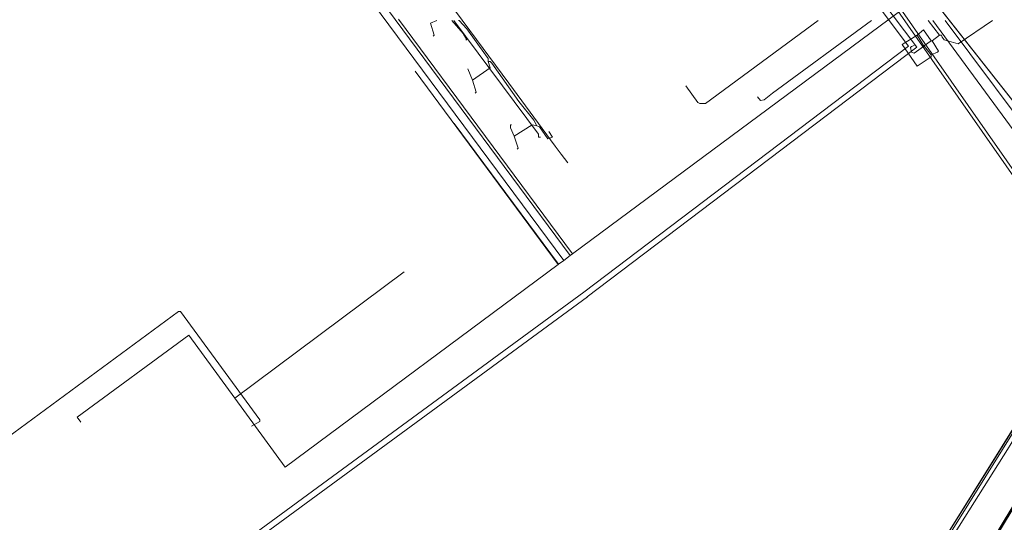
# Model space of a CAD drawing. Header units: metres. Extents: x 92810 to 93633, y 464687 to 465459.
# Tile 160 of 256: x 93094 to 93169, y 465148 to 465187. Entities that reach past the tile are written whole.
import ezdxf
from ezdxf.lldxf.tags import DXFTag

# ---------------------------------------------------------------- set-up
doc = ezdxf.new("R2010")
doc.units = ezdxf.units.M
for name, color, linetype, lineweight, transparency in [('B-OI-KL-DATA_KPN-G', 90, 'SI_B_DATA_KPN', 18, 0.4), ('B-OI-KL-DATA_ZIGGO BV-G', 90, 'SI_B_DATA_ZIGGO', 18, 0.4), ('B-OI-KL-ET_HS_LIANDER-G', 10, 'SI_B_ET_HS_LIANDON', 18, 0.4), ('B-OI-KL-ET_LS_LIANDER-G', 190, 'SI_B_ET_LS_LIANDER', 18, 0.4), ('B-OI-KL-ET_MS_LIANDER-G', 130, 'SI_B_ET_MS_LIANDER', 18, 0.4), ('B-OI-KL-GAS_HD_LIANDER-G', 30, 'SI_B_GAS_HD_LIANDER', 18, 0.4), ('B-OI-KL-GAS_LD_LIANDER-G', 30, 'SI_B_GAS_LD_LIANDER', 18, 0.4), ('B-WE-KL-DATA-G', 90, 'KL-DATA-N', 18, 0.4), ('B-WE-KL-WARMTENET-G', 80, 'KL-WARMTENET-N', 18, 0.4), ('B-WE-KL-WATER-G', 170, 'KL-WATER-N', 18, 0.4)]:
    doc.layers.add(name, color=color, linetype=linetype, lineweight=lineweight, transparency=transparency)
doc.styles.get("Standard").update_dxf_attribs({"font": 'isocp.shx'})
tags = doc.linetypes.add('KL-DATA-N', pattern='A,4,-1,[101,NLCS.SHX,S=0.5,R=0,X=0,Y=0],-1,4,-1,["D",Standard,S=1,R=0,X=-0.25,Y=-0.5],-1.5', length=12.5).pattern_tags.tags
tags[18] = DXFTag(74, 10)
tags = doc.linetypes.add('KL-WARMTENET-N', pattern='A,7,-1.5,["WN",Standard,S=1,R=0,X=-0.3,Y=-0.5],-3', length=11.5).pattern_tags.tags
tags[6] = DXFTag(74, 10)
doc.linetypes.add('KL-WATER-N', pattern='A,7,-0.5,[168,NLCS.SHX,S=0.75,R=0,X=0.75,Y=0],-2', length=9.5)
doc.linetypes.add('SI_B_DATA_KPN', pattern='A,5,-2,["KPN",Standard,S=1.5,R=0,X=-0.51,Y=-0.75],-8', length=15)
doc.linetypes.add('SI_B_DATA_ZIGGO', pattern='A,5,-2,["ZIGGO",Standard,S=1.5,R=0,X=-0.51,Y=-0.75],-9', length=16)
doc.linetypes.add('SI_B_ET_HS_LIANDON', pattern='A,5,-2,["LI-HS",Standard,S=1.5,R=0,X=-0.51,Y=-0.75],-10', length=17)
doc.linetypes.add('SI_B_ET_LS_LIANDER', pattern='A,5,-2,["LI-LS",Standard,S=1.5,R=0,X=-0.51,Y=-0.75],-10', length=17)
doc.linetypes.add('SI_B_ET_MS_LIANDER', pattern='A,5,-2,["LI-MS",Standard,S=1.5,R=0,X=-0.51,Y=-0.75],-10', length=17)
doc.linetypes.add('SI_B_GAS_HD_LIANDER', pattern='A,5,-2,["LI-G-HD",Standard,S=1.5,R=0,X=-0.51,Y=-0.75],-11', length=18)
doc.linetypes.add('SI_B_GAS_LD_LIANDER', pattern='A,5,-2,["LI-G-LD",Standard,S=1.5,R=0,X=-0.51,Y=-0.75],-11', length=18)

msp = doc.modelspace()

# ---------------------------------------------------------------- linework, layer by layer
at = {"layer": 'B-OI-KL-DATA_KPN-G', "flags": 128}
for points in [[(93126.821, 465186.893), (93127.679, 465185.893), (93127.964, 465185.393), (93127.893, 465185.393)], [(93150.25, 465181.036), (93150.464, 465180.75), (93150.75, 465180.821), (93151.393, 465181.321), (93158.964, 465186.893)], [(93172.25, 465176.679), (93164.607, 465186.893)], [(93070.821, 465169.607), (93071.179, 465169.321), (93079.679, 465157.464), (93081.036, 465155.679), (93085.464, 465149.75), (93085.821, 465149.821), (93085.964, 465149.964), (93105.893, 465164.607), (93106.036, 465164.607), (93112.107, 465156.321), (93112.107, 465156.179), (93111.464, 465155.821)]]:
    msp.add_lwpolyline(points, dxfattribs=at)
at = {"layer": 'B-OI-KL-DATA_ZIGGO BV-G', "flags": 128}
for points in [[(93135.389, 465168.517), (93115, 465196)], [(93135.889, 465168.888), (93118, 465193)], [(93187.523, 465160.393), (93180.212, 465167.543), (93160.276, 465192.844)], [(93136.076, 465169.027), (93163.192, 465189.143)], [(93163.192, 465189.143), (93180.212, 465167.543), (93186.352, 465161.538)], [(93136.076, 465169.027), (93122.742, 465187)], [(93134.974, 465168.209), (93124, 465183)], [(93134.996, 465168.226), (93127, 465179)], [(93134.996, 465168.226), (93135.389, 465168.517)], [(93135.389, 465168.517), (93135.889, 465168.888)], [(93135.889, 465168.888), (93136.076, 465169.027)], [(93114.064, 465152.696), (93134.974, 465168.209)], [(93134.974, 465168.209), (93134.996, 465168.226)], [(93110.208, 465157.969), (93123.168, 465167.653)], [(93098.409, 465156.122), (93098.119, 465156.514), (93106.676, 465162.799), (93110.208, 465157.969)], [(93110.208, 465157.969), (93114.064, 465152.696)]]:
    msp.add_lwpolyline(points, dxfattribs=at)
at = {"layer": 'B-OI-KL-ET_HS_LIANDER-G', "flags": 128}
msp.add_lwpolyline([(93174.964, 465161.107), (93173.036, 465159.036), (93172.679, 465158.536), (93169.964, 465154.964), (93169.393, 465154.036), (93141.679, 465110.107), (93139.393, 465106.607), (93134.964, 465099.821), (93117.821, 465084.036), (93116.964, 465083.107), (93073.607, 465036.107), (93053.679, 465015.964), (93052.393, 465014.536), (93047.179, 465008.679), (93046.536, 465008.107), (93040.464, 465003.036), (93040.107, 465002.607), (93040.036, 465002.536)], dxfattribs=at)
at = {"layer": 'B-OI-KL-ET_LS_LIANDER-G'}
for p, q in [((93126.964, 465186.893), (93133.464, 465178.179)), ((93154.893, 465186.893), (93146.25, 465180.536)), ((93145.679, 465180.607), (93144.75, 465181.893)), ((93145.821, 465180.536), (93145.679, 465180.607)), ((93146.25, 465180.536), (93145.821, 465180.536)), ((93133.464, 465178.179), (93133.464, 465177.964)), ((93133.464, 465177.964), (93133.607, 465177.964)), ((93175.107, 465164.036), (93164.107, 465146.464))]:
    msp.add_line(p, q, dxfattribs=at)
at = {"layer": 'B-OI-KL-ET_MS_LIANDER-G', "flags": 128}
for points in [[(93175.75, 465164.607), (93175.536, 465164.75), (93175.464, 465164.679), (93155.893, 465133.321)], [(93175.679, 465164.536), (93174.036, 465162.107), (93160.036, 465139.679), (93155.964, 465133.25)]]:
    msp.add_lwpolyline(points, dxfattribs=at)
at = {"layer": 'B-OI-KL-GAS_HD_LIANDER-G', "flags": 128}
msp.add_lwpolyline([(93178.893, 465166.179), (93163.679, 465186.893)], dxfattribs=at)
at = {"layer": 'B-OI-KL-GAS_HD_LIANDER-G', "lineweight": 50, "flags": 128}
msp.add_lwpolyline([(93177.964, 465161.607), (93175.964, 465159.75), (93164.607, 465141.036), (93163.679, 465139.607), (93153.25, 465122.964), (93147.964, 465114.107), (93145.679, 465110.107), (93144.893, 465108.893), (93138.464, 465098.321), (93138.179, 465097.964), (93111.393, 465073.321), (93110.464, 465072.393), (93088.964, 465048.821), (93088.464, 465048.393), (93088.25, 465048.393), (93088.107, 465048.25), (93066.179, 465024.25), (93065.321, 465023.393), (93040.321, 464999.821), (93034.321, 464994.893), (93032.964, 464993.679), (93017.179, 464979.179), (93004.964, 464968.607)], dxfattribs=at)
at = {"layer": 'B-OI-KL-GAS_LD_LIANDER-G', "flags": 128}
for points in [[(93125.679, 465186.893), (93125.179, 465186.679), (93125.464, 465185.75), (93125.393, 465185.679)], [(93129.607, 465183.75), (93129.607, 465183.964), (93129.393, 465184.25), (93127.964, 465186.25), (93127.393, 465186.893), (93127.321, 465186.893)], [(93164.179, 465185.75), (93163.321, 465186.893)], [(93164.179, 465185.75), (93164.321, 465185.75), (93164.393, 465185.607), (93164.536, 465185.393), (93165.607, 465185.107), (93168.25, 465186.893)], [(93162.464, 465185.75), (93162.964, 465186.179), (93163.536, 465185.321)], [(93162.464, 465185.75), (93161.321, 465185.036), (93162.464, 465183.393), (93163.536, 465184.107), (93163.536, 465184.25)], [(93162.464, 465185.75), (93162.964, 465184.964)], [(93163.536, 465185.321), (93163.036, 465184.964)], [(93163.536, 465185.321), (93163.607, 465185.321)], [(93163.607, 465185.321), (93164.107, 465184.536), (93164.036, 465184.464), (93163.536, 465184.25)], [(93164.179, 465185.75), (93163.607, 465185.321)], [(93162.964, 465184.893), (93162.25, 465184.393), (93162.036, 465184.464), (93161.964, 465184.821), (93162.036, 465184.893), (93162.25, 465184.964)], [(93162.964, 465184.964), (93163.036, 465184.964)], [(93162.964, 465184.964), (93162.964, 465184.893)], [(93162.964, 465184.893), (93163.036, 465184.893)], [(93163.036, 465184.964), (93163.036, 465184.893)], [(93163.036, 465184.893), (93163.536, 465184.25)], [(93129.607, 465183.75), (93129.75, 465183.25), (93128.393, 465182.321)], [(93129.607, 465183.75), (93129.75, 465183.75), (93129.893, 465183.607), (93131.964, 465180.679), (93133.107, 465179.25), (93133.321, 465178.821)], [(93128.393, 465182.321), (93128.036, 465183.179)], [(93128.393, 465182.321), (93128.679, 465181.393), (93128.607, 465181.321)], [(93131.607, 465178.036), (93131.321, 465178.679), (93131.321, 465178.893), (93131.393, 465178.893)], [(93131.607, 465178.036), (93132.964, 465178.893), (93133.321, 465178.821)], [(93133.321, 465178.821), (93133.536, 465178.75), (93134.179, 465177.821), (93134.536, 465177.964), (93134.25, 465178.393)], [(93131.607, 465178.036), (93131.893, 465177.107), (93131.821, 465177.036)]]:
    msp.add_lwpolyline(points, dxfattribs=at)
at = {"layer": 'B-WE-KL-DATA-G'}
msp.add_line((93152.4, 465200.4), (93182.9, 465156.7), dxfattribs=at)
msp.add_lwpolyline([(93152.2, 465200.2), (93182.7, 465156.6)], dxfattribs=at)
at = {"layer": 'B-WE-KL-WARMTENET-G'}
for points in [[(93161.817, 465184.932), (93157.011, 465191.314)], [(93162.448, 465184.841), (93157.639, 465191.228)], [(93136.927, 465166.091), (93161.817, 465184.932)], [(93137.196, 465165.73), (93162.448, 465184.841)], [(93136.921, 465166.087), (93078.272, 465123.104)], [(93137.201, 465165.734), (93078.563, 465122.76)]]:
    msp.add_lwpolyline(points, dxfattribs=at)
at = {"layer": 'B-WE-KL-WATER-G'}
msp.add_lwpolyline([(93125.113, 465190.3), (93128.209, 465186.11), (93131.18, 465182.089), (93134.745, 465177.265), (93135.208, 465176.642), (93135.698, 465175.983)], dxfattribs=at)

doc.saveas('drawing.dxf')
